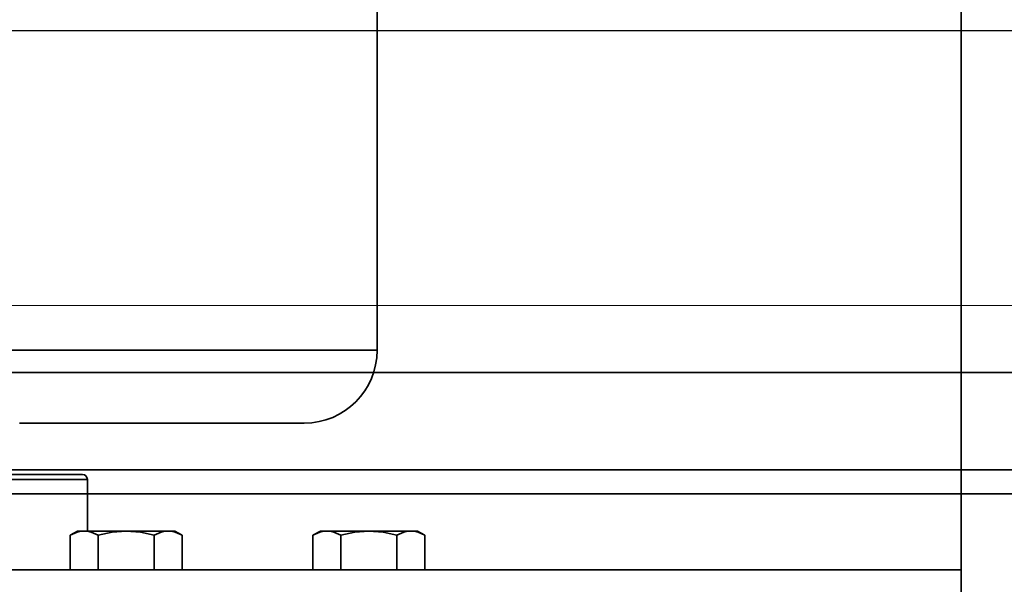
# Model space of a CAD drawing. Header units: millimetres. Extents: x 42175 to 97175, y 10092 to 468192.
# Tile 30 of 256: x 61998 to 62100, y 25741 to 25799. Entities that reach past the tile are written whole.
import ezdxf

# ---------------------------------------------------------------- set-up
doc = ezdxf.new("R2010")
doc.units = ezdxf.units.MM
doc.header["$XCLIPFRAME"] = 2
for name, color, linetype in [('AHU03-3-42843OBJ', 8, 'Continuous'), ('AHU03-3-44720OBJ', 8, 'Continuous'), ('AHU03-3-68109OBJ', 8, 'Continuous'), ('AHU03-3-68635OBJ', 8, 'Continuous'), ('EC-MTR_250-0_7OBJ', 8, 'Continuous'), ('FLUID-Wy2', 8, 'Continuous'), ('FLUID-Wy2-INS', 8, 'Continuous'), ('HEX_HEAD_SCR_M6X25OBJ', 8, 'Continuous'), ('PLAIN_WSH_6OBJ', 8, 'Continuous')]:
    doc.layers.add(name, color=color, linetype=linetype)
picture_1 = doc.add_image_def('image1.bmp', size_in_pixel=(951, 911))

msp = doc.modelspace()

# ---------------------------------------------------------------- linework, layer by layer
at = {"color": 8, "linetype": 'Continuous', "lineweight": 35, "ltscale": 100}
for p, q in [((62934.07, 25762.8), (61551.76, 25762.8)), ((61551.76, 25752.8), (63368.76, 25752.8))]:
    msp.add_line(p, q, dxfattribs=at)
at = {"layer": 'AHU03-3-42843OBJ', "color": 8, "linetype": 'Continuous', "lineweight": 35, "ltscale": 100}
msp.add_line((62095.28, 25742.47), (61873.28, 25742.47), dxfattribs=at)
at = {"layer": 'AHU03-3-44720OBJ', "color": 8, "linetype": 'Continuous', "lineweight": 35, "ltscale": 100}
for p, q in [((62004.78, 25752.3), (61963.78, 25752.3)), ((62005.28, 25751.8), (61963.28, 25751.8)), ((62005.28, 25751.8), (62005.28, 25746.48))]:
    msp.add_line(p, q, dxfattribs=at)
msp.add_arc((62004.78, 25751.8), 0.5, 0, 90, dxfattribs=at)
at = {"layer": 'AHU03-3-68109OBJ', "color": 8, "linetype": 'Continuous', "lineweight": 35, "ltscale": 100}
for p, q in [((61820.78, 25752.8), (62147.78, 25752.8)), ((62147.28, 25750.3), (61821.28, 25750.3))]:
    msp.add_line(p, q, dxfattribs=at)
at = {"layer": 'AHU03-3-68635OBJ', "color": 8, "linetype": 'Continuous', "lineweight": 35, "ltscale": 100}
msp.add_line((62095.28, 25627.63), (62095.28, 25840.6), dxfattribs=at)
at = {"layer": 'EC-MTR_250-0_7OBJ', "color": 8, "linetype": 'Continuous', "lineweight": 35, "ltscale": 100}
for p, q in [((62035.13, 25823.6), (62035.13, 25765.1)), ((61933.43, 25765.1), (62035.13, 25765.1)), ((61998.28, 25757.6), (62027.63, 25757.6))]:
    msp.add_line(p, q, dxfattribs=at)
msp.add_arc((62027.63, 25765.1), 7.5, 270, 0, dxfattribs=at)
at = {"layer": 'FLUID-Wy2', "color": 8, "linetype": 'Continuous', "lineweight": 25, "ltscale": 100}
msp.add_line((63504.95, 25798), (61414.95, 25798), dxfattribs=at)
at = {"layer": 'FLUID-Wy2-INS', "color": 8, "linetype": 'Continuous', "lineweight": 13, "ltscale": 100}
msp.add_line((61359.95, 25769.72), (63559.95, 25769.72), dxfattribs=at)
at = {"layer": 'HEX_HEAD_SCR_M6X25OBJ', "color": 8, "linetype": 'Continuous', "lineweight": 35, "ltscale": 100}
for p, q in [((62003.5, 25746.04), (62004.28, 25746.48)), ((62014.28, 25746.48), (62004.28, 25746.48)), ((62015.05, 25746.04), (62014.28, 25746.48)), ((62028.5, 25746.04), (62029.28, 25746.48)), ((62039.28, 25746.48), (62029.28, 25746.48)), ((62040.05, 25746.04), (62039.28, 25746.48)), ((62003.5, 25742.48), (62003.5, 25746.04)), ((62006.39, 25742.48), (62006.39, 25746.04)), ((62012.16, 25742.48), (62012.16, 25746.04)), ((62015.05, 25742.48), (62015.05, 25746.04)), ((62028.5, 25742.48), (62028.5, 25746.04)), ((62031.39, 25742.48), (62031.39, 25746.04)), ((62037.16, 25742.48), (62037.16, 25746.04)), ((62040.05, 25742.48), (62040.05, 25746.04))]:
    msp.add_line(p, q, dxfattribs=at)
at = {"layer": 'HEX_HEAD_SCR_M6X25OBJ', "color": 8, "linetype": 'Continuous', "lineweight": 35, "ltscale": 100, "flags": 128}
for points in [[(62004.95, 25746.48), (62004.58, 25746.45), (62004.22, 25746.36), (62003.5, 25746.04)], [(62006.39, 25746.04), (62005.68, 25746.36), (62005.31, 25746.45), (62004.95, 25746.48)], [(62009.28, 25746.48), (62007.82, 25746.36), (62006.39, 25746.04)], [(62012.16, 25746.04), (62010.74, 25746.36), (62009.28, 25746.48)], [(62013.61, 25746.48), (62013.24, 25746.45), (62012.88, 25746.36), (62012.16, 25746.04)], [(62015.05, 25746.04), (62014.34, 25746.36), (62013.97, 25746.45), (62013.61, 25746.48)], [(62029.95, 25746.48), (62029.58, 25746.45), (62029.22, 25746.36), (62028.5, 25746.04)], [(62031.39, 25746.04), (62030.68, 25746.36), (62030.31, 25746.45), (62029.95, 25746.48)], [(62034.28, 25746.48), (62032.82, 25746.36), (62031.39, 25746.04)], [(62037.16, 25746.04), (62035.74, 25746.36), (62034.28, 25746.48)], [(62038.61, 25746.48), (62038.24, 25746.45), (62037.88, 25746.36), (62037.16, 25746.04)], [(62040.05, 25746.04), (62039.34, 25746.36), (62038.97, 25746.45), (62038.61, 25746.48)]]:
    msp.add_lwpolyline(points, dxfattribs=at)
at = {"layer": 'PLAIN_WSH_6OBJ', "color": 8, "linetype": 'Continuous', "lineweight": 35, "ltscale": 100}
for p, q in [((62003.28, 25742.48), (62015.28, 25742.48)), ((62003.28, 25742.48), (62003.28, 25742.47)), ((62015.28, 25742.48), (62015.28, 25742.47)), ((62028.28, 25742.48), (62040.28, 25742.48)), ((62028.28, 25742.48), (62028.28, 25742.47)), ((62040.28, 25742.48), (62040.28, 25742.47))]:
    msp.add_line(p, q, dxfattribs=at)

# ---------------------------------------------------------------- pictures from other files: only their frames are drawn
at = {"color": 8, "lineweight": 13}
image = msp.add_image(picture_1, insert=(61504.13, 26425.82), size_in_units=(1986.02, 1904.63), rotation=-90, dxfattribs=at)
image.set_boundary_path([(-0.5, -0.5), (950.5, 910.5)])

doc.saveas('drawing.dxf')
